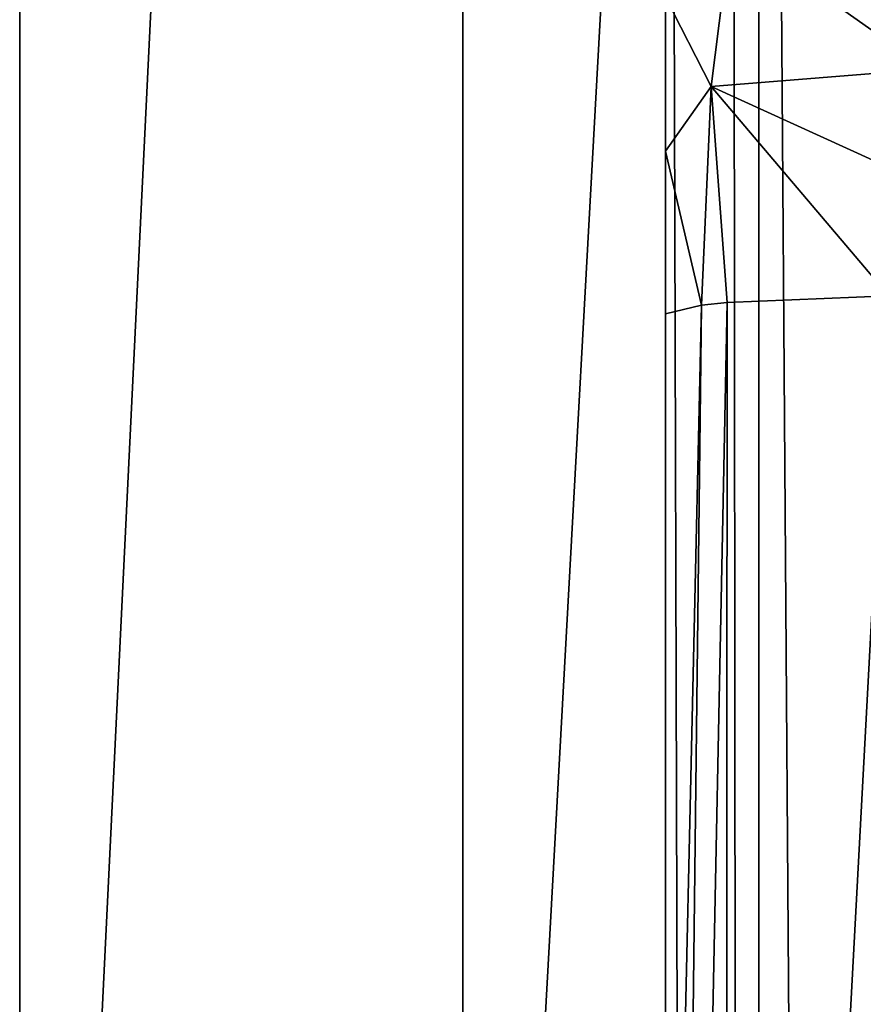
# Model space of a CAD drawing. Header units: millimetres. Extents: x -178 to 325, y 0 to 197.
# Tile 165 of 256: x 135.99 to 137.31, y 151.76 to 153.3. Entities that reach past the tile are written whole.
import ezdxf

# ---------------------------------------------------------------- set-up
doc = ezdxf.new("R2010")
doc.units = ezdxf.units.MM
doc.header["$LTSCALE"] = 52.148148
for name, color, linetype in [('751', 7, 'CONTINUOUS'), ('779', 7, 'CONTINUOUS'), ('803', 7, 'CONTINUOUS'), ('804', 7, 'CONTINUOUS'), ('809', 7, 'CONTINUOUS'), ('823', 7, 'CONTINUOUS')]:
    doc.layers.add(name, color=color, linetype=linetype)

msp = doc.modelspace()

# ---------------------------------------------------------------- linework, layer by layer
at = {"layer": '751', "color": 7, "linetype": 'CONTINUOUS', "true_color": 0xe0f2ff}
for points in [[(165.5, 161.5359, 184.8706), (165.5, 111.9653, -0.1294), (134.5, 161.5359, 184.8706), (165.5, 161.5359, 184.8706)], [(134.5, 161.5359, 184.8706), (165.5, 111.9653, -0.1294), (134.5, 111.9653, -0.1294), (134.5, 161.5359, 184.8706)]]:
    msp.add_3dface(points, dxfattribs=at)
at = {"layer": '779', "color": 7, "linetype": 'CONTINUOUS', "true_color": 0xe0f2ff}
for points in [[(137, 105.7959, 19.3038), (137, 108.3768, 0.0009), (137, 157.9469, 184.9991), (137, 105.7959, 19.3038)], [(137, 153.6936, 177.1404), (137, 105.7959, 19.3038), (137, 157.9469, 184.9991), (137, 153.6936, 177.1404)], [(137, 153.3351, 176.845), (137, 105.7959, 19.3038), (137, 153.6936, 177.1404), (137, 153.3351, 176.845)], [(137, 153.0937, 176.7609), (137, 105.7959, 19.3038), (137, 153.3351, 176.845), (137, 153.0937, 176.7609)], [(137, 152.8391, 176.742), (137, 105.7959, 19.3038), (137, 153.0937, 176.7609), (137, 152.8391, 176.742)], [(137, 150.3559, 176.898), (137, 105.7959, 19.3038), (137, 152.8391, 176.742), (137, 150.3559, 176.898)]]:
    msp.add_3dface(points, dxfattribs=at)
at = {"layer": '803', "color": 7, "linetype": 'CONTINUOUS', "true_color": 0xe0f2ff}
for points in [[(137, 153.3351, 176.845), (137.1026, 153.439, 177.3078), (137.0716, 153.195, 177.0638), (137, 153.3351, 176.845)], [(137.1026, 153.439, 177.3078), (137.4094, 153.2217, 177.3549), (137.0716, 153.195, 177.0638), (137.1026, 153.439, 177.3078)], [(137.4527, 153.3337, 177.4932), (137.4094, 153.2217, 177.3549), (137.1026, 153.439, 177.3078), (137.4527, 153.3337, 177.4932)], [(137, 153.0937, 176.7609), (137, 153.3351, 176.845), (137.0716, 153.195, 177.0638), (137, 153.0937, 176.7609)], [(137.4094, 153.2217, 177.3549), (137.3714, 153.0582, 177.2515), (137.0716, 153.195, 177.0638), (137.4094, 153.2217, 177.3549)], [(137.0565, 152.8526, 176.9724), (137, 153.0937, 176.7609), (137.0716, 153.195, 177.0638), (137.0565, 152.8526, 176.9724)], [(137.0968, 152.8565, 177.0371), (137.0565, 152.8526, 176.9724), (137.0716, 153.195, 177.0638), (137.0968, 152.8565, 177.0371)], [(137.3714, 153.0582, 177.2515), (137.3496, 152.8671, 177.218), (137.0716, 153.195, 177.0638), (137.3714, 153.0582, 177.2515)], [(137.3496, 152.8671, 177.218), (137.0968, 152.8565, 177.0371), (137.0716, 153.195, 177.0638), (137.3496, 152.8671, 177.218)], [(137, 152.8391, 176.742), (137, 153.0937, 176.7609), (137.0565, 152.8526, 176.9724), (137, 152.8391, 176.742)]]:
    msp.add_3dface(points, dxfattribs=at)
at = {"layer": '804', "color": 7, "linetype": 'CONTINUOUS', "true_color": 0xe0f2ff}
for points in [[(137.3496, 152.8671, 177.218), (137.3431, 150.3875, 177.3718), (137.0935, 148.0865, 177.3477), (137.3496, 152.8671, 177.218)], [(137.3496, 152.8671, 177.218), (137.0935, 148.0865, 177.3477), (137.0968, 152.8565, 177.0371), (137.3496, 152.8671, 177.218)], [(137.0935, 148.0865, 177.3477), (137, 148.0658, 177.0573), (137.0968, 152.8565, 177.0371), (137.0935, 148.0865, 177.3477)], [(137.0968, 152.8565, 177.0371), (137, 148.0658, 177.0573), (137.0565, 152.8526, 176.9724), (137.0968, 152.8565, 177.0371)], [(137, 148.0658, 177.0573), (137, 150.3559, 176.898), (137.0565, 152.8526, 176.9724), (137, 148.0658, 177.0573)], [(137, 150.3559, 176.898), (137, 152.8391, 176.742), (137.0565, 152.8526, 176.9724), (137, 150.3559, 176.898)]]:
    msp.add_3dface(points, dxfattribs=at)
at = {"layer": '809', "color": 7, "linetype": 'CONTINUOUS', "true_color": 0xe0f2ff}
for points in [[(137.5, 108.8595, -0.1294), (137.5, 158.4301, 184.8706), (137.1464, 158.2886, 184.9085), (137.5, 108.8595, -0.1294)], [(137.1464, 158.2886, 184.9085), (137.1033, 158.2411, 184.9212), (137.1465, 108.7181, -0.0915), (137.1464, 158.2886, 184.9085)], [(137.5, 108.8595, -0.1294), (137.1464, 158.2886, 184.9085), (137.1465, 108.7181, -0.0915), (137.5, 108.8595, -0.1294)], [(137.1033, 158.2411, 184.9212), (137, 157.9469, 184.9991), (137.1465, 108.7181, -0.0915), (137.1033, 158.2411, 184.9212)], [(137, 157.9469, 184.9991), (137, 108.3768, 0.0009), (137.1465, 108.7181, -0.0915), (137, 157.9469, 184.9991)]]:
    msp.add_3dface(points, dxfattribs=at)
at = {"layer": '823', "color": 7, "linetype": 'CONTINUOUS', "true_color": 0xe0f2ff}
for points in [[(136.6828, 163.3552, 193.8686), (136.683, 149.3906, 193.8689), (137.4661, 163.6341, 194.9449), (136.6828, 163.3552, 193.8686)], [(136.683, 149.3906, 193.8689), (137.4664, 149.6694, 194.9453), (137.4661, 163.6341, 194.9449), (136.683, 149.3906, 193.8689)], [(135.9896, 163.0587, 192.7271), (135.9898, 149.0941, 192.7275), (136.6828, 163.3552, 193.8686), (135.9896, 163.0587, 192.7271)], [(135.9898, 149.0941, 192.7275), (136.683, 149.3906, 193.8689), (136.6828, 163.3552, 193.8686), (135.9898, 149.0941, 192.7275)], [(135.3927, 148.7826, 191.5289), (135.9898, 149.0941, 192.7275), (135.9896, 163.0587, 192.7271), (135.3927, 148.7826, 191.5289)]]:
    msp.add_3dface(points, dxfattribs=at)

doc.saveas('drawing.dxf')
